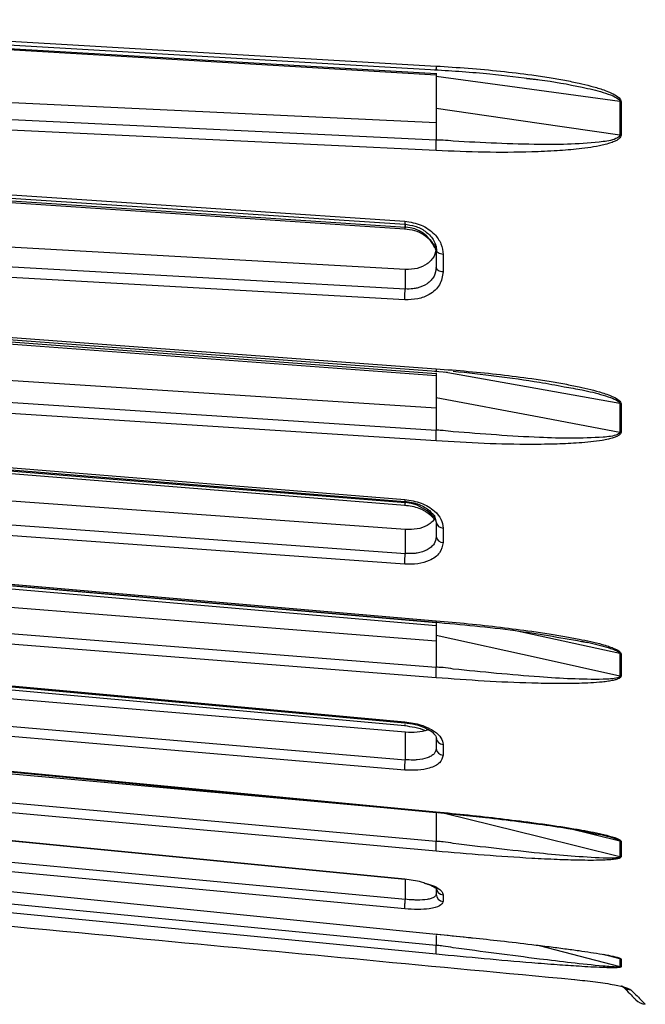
# Model space of a CAD drawing. Header units: millimetres. Extents: x -98 to 190, y -122 to 122.
# Tile 2 of 17: x -46 to -5, y -122 to -58. Entities that reach past the tile are written whole.
import ezdxf

# ---------------------------------------------------------------- set-up
doc = ezdxf.new("R2010")
doc.units = ezdxf.units.MM

msp = doc.modelspace()

# ---------------------------------------------------------------- linework, layer by layer
at = {"color": 7, "linetype": 'Continuous', "lineweight": 25}
for p, q in [((-69.741, -58.127), (-18.5, -61.146)), ((-18.603, -61.208), (-18.501, -61.216)), ((-18.5, -61.11), (-18.5, -61.343)), ((-18.5, -61.151), (-18.5, -61.146)), ((-18.5, -64.347), (-69.458, -61.916)), ((-12.636, -61.456), (-12.215, -61.503)), ((-69.741, -63.001), (-18.5, -65.446)), ((-6.59, -62.966), (-6.59, -65.126)), ((-18.5, -65.452), (-18.5, -65.446)), ((-20.5, -71.121), (-20.5, -70.933)), ((-20.5, -73.858), (-69.458, -71.094)), ((-18.597, -72.174), (-18.5, -72.579)), ((-18.5, -72.579), (-18.5, -72.7)), ((-18.05, -72.881), (-18.05, -74.02)), ((-69.741, -76.802), (-18.5, -80.605)), ((-18.5, -82.863), (-69.458, -79.569)), ((-18.607, -80.459), (-17.779, -80.534)), ((-69.741, -80.964), (-18.5, -84.278)), ((-18.5, -80.613), (-18.5, -80.605)), ((-6.59, -82.566), (-6.59, -84.412)), ((-18.5, -84.286), (-18.5, -84.278)), ((-20.5, -90.736), (-69.458, -87.203)), ((-18.635, -89.79), (-18.5, -90.264)), ((-18.05, -90.639), (-18.05, -91.578)), ((-69.741, -92.333), (-18.5, -96.765)), ((-18.5, -97.986), (-69.458, -93.964)), ((-69.741, -95.614), (-18.5, -99.66)), ((-18.5, -96.774), (-18.5, -96.765)), ((-9.067, -97.998), (-8.698, -98.059)), ((-6.59, -98.786), (-6.59, -100.242)), ((-18.5, -99.669), (-18.5, -99.66)), ((-20.5, -103.898), (-69.458, -99.742)), ((-18.783, -109.073), (-69.458, -104.513)), ((-18.05, -104.686), (-18.05, -105.386)), ((-69.741, -106.348), (-18.5, -110.961)), ((-6.59, -110.962), (-10.011, -110.128)), ((-18.5, -110.972), (-18.5, -110.961)), ((-6.59, -110.962), (-6.59, -111.968)), ((-69.741, -112.729), (-18.5, -117.72)), ((-18.05, -114.447), (-18.05, -114.88)), ((-18.616, -116.978), (-16.144, -117.238)), ((-18.5, -117.731), (-18.5, -117.72)), ((-11.826, -117.73), (-6.59, -119.11)), ((-6.59, -118.595), (-7.656, -118.316)), ((-6.59, -118.595), (-6.59, -119.11)), ((-6.397, -120.418), (-6.346, -120.445))]:
    msp.add_line(p, q, dxfattribs=at)
at = {"color": 7, "linetype": 'Continuous', "lineweight": 25, "flags": 128}
for points in [[(-69.787, -57.645), (-41.345, -59.315), (-18.5, -60.656)], [(-69.77, -57.892), (-44.779, -59.358), (-18.501, -60.9)], [(-69.764, -58.194), (-44.779, -59.666), (-18.503, -61.214)], [(-6.59, -62.966), (-13.26, -62.057), (-18.5, -61.343)], [(-6.51, -62.973), (-6.51, -63.245), (-6.51, -63.516), (-6.51, -63.787), (-6.51, -64.057), (-6.51, -64.327), (-6.51, -64.596), (-6.51, -64.865), (-6.51, -65.134)], [(-18.5, -66.14), (-47.499, -64.757), (-69.787, -63.695)], [(-18.5, -63.381), (-11.83, -64.358), (-6.59, -65.126)], [(-69.787, -67.435), (-42.47, -69.257), (-20.548, -70.719)], [(-69.772, -67.641), (-45.778, -69.241), (-20.531, -70.924)], [(-69.769, -67.923), (-45.778, -69.528), (-20.532, -71.217)], [(-69.741, -67.827), (-42.166, -69.672), (-20.5, -71.121)], [(-69.741, -72.34), (-42.166, -73.898), (-20.5, -75.121)], [(-18.05, -72.881), (-18.14, -72.87), (-18.225, -72.85), (-18.303, -72.82), (-18.371, -72.783), (-18.426, -72.738), (-18.467, -72.688), (-18.492, -72.635), (-18.5, -72.579)], [(-20.548, -75.824), (-48.379, -74.254), (-69.787, -73.045)], [(-20.5, -75.121), (-20.5, -74.414), (-20.5, -73.858)], [(-18.05, -74.02), (-18.14, -74.01), (-18.225, -73.989), (-18.303, -73.959), (-18.371, -73.921), (-18.426, -73.875), (-18.467, -73.825), (-18.492, -73.77), (-18.5, -73.714)], [(-69.787, -76.504), (-41.345, -78.61), (-18.5, -80.301)], [(-69.774, -76.671), (-44.783, -78.521), (-18.5, -80.466)], [(-69.773, -76.931), (-44.783, -78.786), (-18.5, -80.737)], [(-6.59, -82.566), (-13.26, -81.366), (-17.996, -80.514)], [(-18.5, -84.987), (-47.499, -83.113), (-69.787, -81.673)], [(-18.5, -82.165), (-11.83, -83.423), (-6.59, -84.412)], [(-6.51, -82.576), (-6.51, -82.809), (-6.51, -83.041), (-6.51, -83.273), (-6.51, -83.504), (-6.51, -83.734), (-6.51, -83.964), (-6.51, -84.193), (-6.51, -84.422)], [(-69.787, -84.814), (-42.47, -87.016), (-20.548, -88.783)], [(-69.776, -84.945), (-45.782, -86.879), (-20.535, -88.913)], [(-69.776, -85.18), (-45.782, -87.118), (-20.536, -89.157)], [(-69.741, -85.015), (-42.166, -87.243), (-20.5, -88.993)], [(-69.741, -88.733), (-42.166, -90.724), (-20.5, -92.287)], [(-20.548, -92.991), (-48.379, -90.983), (-69.787, -89.438)], [(-18.67, -89.966), (-18.829, -89.75), (-19.088, -89.515), (-19.737, -89.165), (-20.012, -89.078), (-20.5, -88.993), (-20.5, -88.993), (-20.5, -88.993)], [(-20.5, -92.287), (-20.5, -91.418), (-20.5, -90.736)], [(-69.787, -92.23), (-41.345, -94.686), (-18.5, -96.659)], [(-69.778, -92.328), (-44.787, -94.486), (-18.501, -96.755)], [(-69.778, -92.536), (-44.787, -94.698), (-18.5, -96.971)], [(-18.5, -100.355), (-47.499, -98.067), (-69.787, -96.307)], [(-18.5, -97.585), (-11.83, -99.073), (-6.59, -100.242)], [(-6.59, -98.786), (-13.26, -97.344), (-13.607, -97.269)], [(-69.787, -98.721), (-42.47, -101.212), (-20.548, -103.212)], [(-69.78, -98.789), (-45.785, -100.977), (-20.539, -103.279)], [(-69.78, -98.967), (-45.785, -101.159), (-20.54, -103.464)], [(-6.51, -98.798), (-6.51, -98.982), (-6.51, -99.166), (-6.51, -99.349), (-6.51, -99.531), (-6.51, -99.713), (-6.51, -99.894), (-6.51, -100.074), (-6.51, -100.254)], [(-69.741, -101.494), (-42.166, -103.836), (-20.5, -105.675)], [(-20.548, -106.35), (-48.379, -103.987), (-69.787, -102.169)], [(-20.5, -105.675), (-20.5, -104.68), (-20.5, -103.898)], [(-69.787, -104.18), (-41.345, -106.886), (-18.5, -109.06)], [(-69.781, -104.222), (-44.79, -106.599), (-18.501, -109.1)], [(-18.5, -111.615), (-47.499, -109.005), (-69.787, -106.999)], [(-69.787, -108.586), (-42.47, -111.265), (-20.548, -113.415)], [(-69.782, -108.604), (-45.788, -110.957), (-20.542, -113.433)], [(-17.881, -109.163), (-11.83, -110.666), (-6.59, -111.968)], [(-69.741, -110.099), (-42.166, -112.696), (-20.5, -114.737)], [(-20.548, -115.355), (-48.379, -112.734), (-69.787, -110.717)], [(-6.51, -110.975), (-6.51, -111.103), (-6.51, -111.231), (-6.51, -111.358), (-6.51, -111.484), (-6.51, -111.61), (-6.51, -111.735), (-6.51, -111.858), (-6.51, -111.982)], [(-69.787, -111.865), (-41.345, -114.711), (-18.5, -116.995)], [(-18.5, -118.305), (-47.499, -115.48), (-69.787, -113.31)], [(-20.5, -114.737), (-20.5, -113.657), (-20.5, -113.435)], [(-6.51, -118.609), (-6.51, -118.676), (-6.51, -118.743), (-6.51, -118.808), (-6.51, -118.873), (-6.51, -118.937), (-6.51, -119.001), (-6.51, -119.063), (-6.51, -119.125)], [(-9.535, -119.946), (-9.53, -119.956), (-9.523, -119.95), (-9.519, -119.941)]]:
    msp.add_lwpolyline(points, dxfattribs=at)
at = {"color": 7, "linetype": 'Continuous', "lineweight": 25}
for centre, radius, start, end in [((-6.462, -62.046), 0.929, 262.11578, 267.03721), ((-20.562, -73.232), 2.112, 21.58501, 88.30517), ((-6.462, -81.862), 0.715, 259.6979, 266.10898), ((-18.067, -90.202), 0.437, 188.15456, 272.22511), ((-18.065, -91.139), 0.439, 187.82073, 271.97747), ((-6.461, -98.196), 0.604, 257.7184, 265.33747), ((-18.038, -104.223), 0.463, 183.72427, 268.45676), ((-18.036, -104.922), 0.465, 183.53231, 268.26689), ((-6.461, -110.435), 0.542, 256.24743, 264.75604), ((-18.015, -113.963), 0.486, 181.26198, 265.81294), ((-18.014, -114.395), 0.487, 181.16279, 265.69609), ((-6.461, -118.101), 0.511, 255.33252, 264.39047), ((-5.787, -119.645), 0.976, 235.67231, 265.23131), ((-4.839, -120.559), 1, 225, 264.25681)]:
    msp.add_arc(centre, radius, start, end, dxfattribs=at)
for points, knots in [([(-18.5, -60.656), (-17.806, -60.699), (-16.414, -60.785), (-14.347, -60.976), (-12.6, -61.185), (-11.212, -61.39), (-10.189, -61.567), (-9.288, -61.75), (-8.478, -61.943), (-7.843, -62.129), (-7.355, -62.306), (-6.978, -62.476), (-6.695, -62.647), (-6.532, -62.84), (-6.517, -62.931), (-6.51, -62.973)], [0, 0, 0, 0, 0.167566, 0.336422, 0.499725, 0.590815, 0.673973, 0.749281, 0.811617, 0.874194, 0.908303, 0.936935, 0.974643, 0.98828, 1, 1, 1, 1]), ([(-18.5, -60.656), (-18.5, -60.707), (-18.5, -60.811), (-18.5, -60.894), (-18.5, -60.908), (-18.5, -60.887), (-18.5, -60.855), (-18.5, -60.838)], [0, 0, 0, 0, 0.24405, 0.499443, 0.71532, 0.849175, 1, 1, 1, 1]), ([(-18.603, -60.894), (-17.406, -60.969), (-15.22, -61.106), (-13.041, -61.386), (-12.055, -61.513)], [0, 0, 0, 0, 0.547213, 1, 1, 1, 1]), ([(-18.5, -61.343), (-18.5, -61.725), (-18.5, -62.408), (-18.5, -63.084), (-18.5, -63.381)], [0, 0, 0, 0, 0.559999, 1, 1, 1, 1]), ([(-12.215, -61.503), (-12.076, -61.518), (-11.009, -61.634), (-9.49, -61.916), (-7.898, -62.281), (-7.136, -62.537), (-6.787, -62.712), (-6.649, -62.829), (-6.598, -62.906), (-6.593, -62.946), (-6.59, -62.966)], [0, 0, 0, 0, 0.071054, 0.54475, 0.77982, 0.895185, 0.95064, 0.976454, 0.988473, 1, 1, 1, 1]), ([(-18.5, -63.381), (-18.5, -63.467), (-18.5, -63.637), (-18.5, -64.015), (-18.5, -64.509), (-18.5, -65.062), (-18.5, -65.317), (-18.5, -65.445)], [0, 0, 0, 0, 0.125465, 0.251186, 0.500358, 0.750057, 1, 1, 1, 1]), ([(-6.51, -65.134), (-6.517, -65.175), (-6.532, -65.263), (-6.642, -65.38), (-6.803, -65.488), (-7.04, -65.596), (-7.355, -65.701), (-7.843, -65.824), (-8.478, -65.939), (-9.452, -66.062), (-10.727, -66.169), (-12.78, -66.257), (-15.397, -66.269), (-17.466, -66.183), (-18.5, -66.14)], [0, 0, 0, 0, 0.011715, 0.02535, 0.042264, 0.063186, 0.091791, 0.125922, 0.188493, 0.250824, 0.366653, 0.500345, 0.750124, 1, 1, 1, 1]), ([(-6.59, -65.126), (-6.593, -65.145), (-6.598, -65.184), (-6.649, -65.253), (-6.96, -65.46), (-8.729, -65.722), (-12.257, -65.8), (-15.523, -65.628), (-17.396, -65.529)], [0, 0, 0, 0, 0.006129, 0.01252, 0.026246, 0.116739, 0.493304, 1, 1, 1, 1]), ([(-6.51, -65.134), (-6.525, -65.133), (-6.552, -65.131), (-6.578, -65.128), (-6.59, -65.126)], [0, 0, 0, 0, 0.559968, 1, 1, 1, 1]), ([(-18.5, -66.14), (-18.5, -66.084), (-18.5, -65.997), (-18.5, -65.866), (-18.5, -65.783), (-18.5, -65.708), (-18.501, -65.632), (-18.5, -65.535), (-18.5, -65.481), (-18.5, -65.452)], [0, 0, 0, 0, 0.242415, 0.371253, 0.501733, 0.564129, 0.671423, 0.819818, 1, 1, 1, 1]), ([(-18.429, -65.457), (-18.441, -65.456), (-18.464, -65.454), (-18.488, -65.452), (-18.5, -65.451)], [0, 0, 0, 0, 0.5000009, 1, 1, 1, 1]), ([(-17.396, -65.529), (-17.617, -65.507), (-17.958, -65.472), (-18.306, -65.461), (-18.429, -65.457)], [0, 0, 0, 0, 0.64599, 1, 1, 1, 1]), ([(-20.549, -70.924), (-20.325, -70.953), (-19.846, -71.014), (-19.294, -71.296), (-18.917, -71.618), (-18.679, -71.915), (-18.595, -72.134), (-18.553, -72.243)], [0, 0, 0, 0, 0.244762, 0.524673, 0.67828, 0.840113, 1, 1, 1, 1]), ([(-20.548, -70.719), (-20.18, -70.78), (-19.447, -70.901), (-18.626, -71.492), (-18.137, -72.184), (-18.079, -72.649), (-18.05, -72.881)], [0, 0, 0, 0, 0.280377, 0.559712, 0.779882, 1, 1, 1, 1]), ([(-20.548, -70.719), (-20.547, -70.766), (-20.547, -70.839), (-20.541, -70.896), (-20.535, -70.923), (-20.527, -70.928), (-20.516, -70.91), (-20.506, -70.861), (-20.5, -70.829)], [0, 0, 0, 0, 0.239379, 0.368293, 0.499962, 0.631636, 0.760566, 1, 1, 1, 1]), ([(-20.549, -71.217), (-20.334, -71.244), (-19.888, -71.3), (-19.275, -71.59), (-18.764, -72.021), (-18.615, -72.373), (-18.539, -72.554)], [0, 0, 0, 0, 0.226995, 0.4698137, 0.7278054, 1, 1, 1, 1]), ([(-20.548, -71.014), (-20.547, -71.061), (-20.547, -71.133), (-20.542, -71.19), (-20.535, -71.216), (-20.528, -71.221), (-20.516, -71.202), (-20.506, -71.153), (-20.5, -71.121)], [0, 0, 0, 0, 0.2394117, 0.3683318, 0.5000003, 0.6316688, 0.7605887, 1, 1, 1, 1]), ([(-18.5, -72.418), (-18.528, -72.618), (-18.569, -72.921), (-18.822, -73.27), (-19.156, -73.57), (-19.717, -73.838), (-20.239, -73.851), (-20.5, -73.858)], [0, 0, 0, 0, 0.242837, 0.37006, 0.500846, 0.750309, 1, 1, 1, 1]), ([(-18.553, -72.243), (-18.55, -72.25), (-18.492, -72.377), (-18.492, -72.508), (-18.493, -72.631)], [0, 0, 0, 0, 0.055804, 1, 1, 1, 1]), ([(-18.5, -72.579), (-18.5, -72.792), (-18.5, -73.171), (-18.5, -73.548), (-18.5, -73.714)], [0, 0, 0, 0, 0.56, 1, 1, 1, 1]), ([(-18.05, -74.02), (-18.097, -74.307), (-18.192, -74.88), (-18.861, -75.481), (-19.683, -75.811), (-20.259, -75.82), (-20.548, -75.824)], [0, 0, 0, 0, 0.27982, 0.559169, 0.779392, 1, 1, 1, 1]), ([(-18.5, -73.714), (-18.527, -73.913), (-18.569, -74.216), (-18.821, -74.561), (-19.155, -74.857), (-19.58, -75.042), (-20.074, -75.129), (-20.336, -75.134), (-20.5, -75.121), (-20.5, -75.121)], [0, 0, 0, 0, 0.241554, 0.368683, 0.499786, 0.749213, 0.84233, 0.999996, 1, 1, 1, 1]), ([(-20.548, -75.824), (-20.547, -75.771), (-20.547, -75.69), (-20.542, -75.56), (-20.535, -75.457), (-20.528, -75.356), (-20.516, -75.235), (-20.506, -75.166), (-20.5, -75.121)], [0, 0, 0, 0, 0.239412, 0.368332, 0.5, 0.631669, 0.760589, 1, 1, 1, 1]), ([(-18.5, -80.301), (-17.806, -80.354), (-16.414, -80.461), (-14.347, -80.675), (-12.6, -80.895), (-11.212, -81.105), (-10.189, -81.281), (-9.288, -81.46), (-8.478, -81.645), (-7.843, -81.82), (-7.355, -81.983), (-6.978, -82.138), (-6.695, -82.291), (-6.532, -82.461), (-6.517, -82.54), (-6.51, -82.576)], [0, 0, 0, 0, 0.167566, 0.336422, 0.499725, 0.590815, 0.673973, 0.749281, 0.811617, 0.874194, 0.908303, 0.936935, 0.974643, 0.98828, 1, 1, 1, 1]), ([(-18.5, -80.301), (-18.5, -80.342), (-18.5, -80.426), (-18.5, -80.474), (-18.5, -80.464), (-18.5, -80.463)], [0, 0, 0, 0, 0.459957, 0.941293, 1, 1, 1, 1]), ([(-17.396, -80.455), (-15.526, -80.658), (-13.118, -80.92), (-10.731, -81.368), (-10.199, -81.467)], [0, 0, 0, 0, 0.77689, 1, 1, 1, 1]), ([(-18.5, -80.573), (-18.5, -80.85), (-18.5, -81.385), (-18.5, -81.912), (-18.5, -82.165)], [0, 0, 0, 0, 0.51893, 1, 1, 1, 1]), ([(-18.5, -81.677), (-18.5, -81.777), (-18.5, -81.932), (-18.5, -82.191), (-18.5, -82.461), (-18.5, -82.799), (-18.5, -83.006), (-18.5, -83.11)], [0, 0, 0, 0, 0.238252, 0.369358, 0.500716, 0.750235, 1, 1, 1, 1]), ([(-10.199, -81.467), (-9.809, -81.534), (-8.96, -81.679), (-7.899, -81.936), (-7.136, -82.18), (-6.787, -82.342), (-6.649, -82.446), (-6.598, -82.514), (-6.593, -82.549), (-6.59, -82.566)], [0, 0, 0, 0, 0.305256, 0.663991, 0.840045, 0.924673, 0.964067, 0.98241, 1, 1, 1, 1]), ([(-18.5, -82.165), (-18.5, -82.239), (-18.5, -82.387), (-18.5, -82.738), (-18.5, -83.224), (-18.5, -83.812), (-18.5, -84.122), (-18.5, -84.278)], [0, 0, 0, 0, 0.125465, 0.251186, 0.500358, 0.750057, 1, 1, 1, 1]), ([(-18.5, -84.987), (-18.5, -84.938), (-18.5, -84.862), (-18.5, -84.737), (-18.5, -84.653), (-18.5, -84.576), (-18.501, -84.495), (-18.5, -84.388), (-18.5, -84.322), (-18.5, -84.286)], [0, 0, 0, 0, 0.242415, 0.371253, 0.501733, 0.564129, 0.671423, 0.819818, 1, 1, 1, 1]), ([(-18.429, -84.292), (-18.441, -84.291), (-18.464, -84.289), (-18.488, -84.286), (-18.5, -84.285)], [0, 0, 0, 0, 0.500001, 1, 1, 1, 1]), ([(-17.396, -84.388), (-17.617, -84.359), (-17.958, -84.314), (-18.306, -84.298), (-18.429, -84.292)], [0, 0, 0, 0, 0.64599, 1, 1, 1, 1]), ([(-6.51, -84.422), (-6.517, -84.457), (-6.532, -84.532), (-6.642, -84.628), (-6.803, -84.716), (-7.04, -84.802), (-7.355, -84.884), (-7.843, -84.977), (-8.478, -85.059), (-9.452, -85.14), (-10.727, -85.2), (-12.78, -85.225), (-15.397, -85.172), (-17.466, -85.049), (-18.5, -84.987)], [0, 0, 0, 0, 0.011715, 0.02535, 0.042264, 0.063186, 0.091791, 0.125922, 0.188493, 0.250824, 0.366653, 0.500345, 0.750124, 1, 1, 1, 1]), ([(-6.59, -84.412), (-6.593, -84.428), (-6.598, -84.461), (-6.649, -84.518), (-6.96, -84.683), (-8.729, -84.846), (-12.257, -84.793), (-15.523, -84.536), (-17.396, -84.388)], [0, 0, 0, 0, 0.006129, 0.01252, 0.026246, 0.116739, 0.493304, 1, 1, 1, 1]), ([(-6.51, -84.422), (-6.525, -84.421), (-6.552, -84.419), (-6.578, -84.414), (-6.59, -84.412)], [0, 0, 0, 0, 0.559968, 1, 1, 1, 1]), ([(-20.548, -88.783), (-20.18, -88.843), (-19.447, -88.962), (-18.626, -89.474), (-18.137, -90.061), (-18.079, -90.446), (-18.05, -90.639)], [0, 0, 0, 0, 0.280377, 0.559712, 0.779882, 1, 1, 1, 1]), ([(-20.548, -88.783), (-20.547, -88.82), (-20.547, -88.877), (-20.541, -88.91), (-20.538, -88.911), (-20.536, -88.912)], [0, 0, 0, 0, 0.508887, 0.782941, 1, 1, 1, 1]), ([(-20.558, -89.156), (-20.392, -89.175), (-20.073, -89.211), (-19.524, -89.377), (-19.022, -89.647), (-18.707, -89.947), (-18.63, -90.088), (-18.607, -90.129)], [0, 0, 0, 0, 0.186875, 0.358768, 0.657092, 0.899584, 1, 1, 1, 1]), ([(-20.557, -88.912), (-20.39, -88.931), (-20.063, -88.968), (-19.615, -89.108), (-19.239, -89.288), (-18.854, -89.55), (-18.701, -89.773), (-18.604, -89.915)], [0, 0, 0, 0, 0.194277, 0.378449, 0.552909, 0.717415, 1, 1, 1, 1]), ([(-20.548, -89.028), (-20.547, -89.065), (-20.547, -89.123), (-20.542, -89.155), (-20.535, -89.16), (-20.528, -89.144), (-20.516, -89.1), (-20.506, -89.035), (-20.5, -88.993)], [0, 0, 0, 0, 0.239412, 0.368332, 0.5, 0.631669, 0.760589, 1, 1, 1, 1]), ([(-18.597, -89.924), (-18.609, -89.976), (-18.639, -90.113), (-18.825, -90.297), (-19.154, -90.536), (-19.718, -90.74), (-20.239, -90.737), (-20.5, -90.736)], [0, 0, 0, 0, 0.0953028, 0.2473146, 0.4035852, 0.7016562, 1, 1, 1, 1]), ([(-18.5, -90.264), (-18.5, -90.439), (-18.5, -90.753), (-18.5, -91.063), (-18.5, -91.199)], [0, 0, 0, 0, 0.56, 1, 1, 1, 1]), ([(-18.5, -91.199), (-18.527, -91.362), (-18.569, -91.61), (-18.821, -91.884), (-19.155, -92.116), (-19.58, -92.253), (-20.074, -92.308), (-20.336, -92.303), (-20.5, -92.287), (-20.5, -92.287)], [0, 0, 0, 0, 0.241554, 0.368683, 0.499786, 0.749213, 0.84233, 0.999996, 1, 1, 1, 1]), ([(-18.05, -91.578), (-18.097, -91.812), (-18.192, -92.281), (-18.861, -92.754), (-19.683, -93.002), (-20.259, -92.994), (-20.548, -92.991)], [0, 0, 0, 0, 0.27982, 0.559169, 0.779392, 1, 1, 1, 1]), ([(-20.548, -92.991), (-20.547, -92.946), (-20.547, -92.876), (-20.542, -92.754), (-20.535, -92.654), (-20.528, -92.551), (-20.516, -92.421), (-20.506, -92.34), (-20.5, -92.288)], [0, 0, 0, 0, 0.2394117, 0.3683318, 0.5000003, 0.6316688, 0.7605887, 1, 1, 1, 1]), ([(-18.611, -96.746), (-16.864, -96.901), (-13.663, -97.185), (-10.503, -97.744), (-9.067, -97.998)], [0, 0, 0, 0, 0.545574, 1, 1, 1, 1]), ([(-18.5, -96.659), (-17.806, -96.72), (-16.414, -96.844), (-14.347, -97.07), (-12.6, -97.294), (-11.212, -97.499), (-10.189, -97.668), (-9.288, -97.835), (-8.478, -98.004), (-7.843, -98.161), (-7.355, -98.304), (-6.978, -98.438), (-6.695, -98.567), (-6.532, -98.706), (-6.517, -98.769), (-6.51, -98.798)], [0, 0, 0, 0, 0.167566, 0.336422, 0.499725, 0.590815, 0.673973, 0.749281, 0.811617, 0.874194, 0.908303, 0.936935, 0.974643, 0.98828, 1, 1, 1, 1]), ([(-18.5, -96.659), (-18.5, -96.692), (-18.5, -96.755), (-18.5, -96.751), (-18.5, -96.75)], [0, 0, 0, 0, 0.531474, 1, 1, 1, 1]), ([(-18.5, -96.769), (-18.5, -96.842), (-18.5, -97.117), (-18.5, -97.386), (-18.5, -97.585)], [0, 0, 0, 0, 0.261978, 1, 1, 1, 1]), ([(-18.5, -96.876), (-18.5, -96.907), (-18.5, -96.955), (-18.5, -96.974), (-18.5, -96.97), (-18.5, -96.969)], [0, 0, 0, 0, 0.542247, 0.830441, 1, 1, 1, 1]), ([(-18.5, -96.941), (-18.5, -96.97), (-18.5, -97.046), (-18.5, -97.216), (-18.5, -97.475), (-18.5, -97.822), (-18.5, -98.058), (-18.5, -98.176)], [0, 0, 0, 0, 0.097469, 0.252805, 0.408441, 0.704075, 1, 1, 1, 1]), ([(-18.5, -97.585), (-18.5, -97.644), (-18.5, -97.763), (-18.5, -98.073), (-18.5, -98.532), (-18.5, -99.132), (-18.5, -99.483), (-18.5, -99.659)], [0, 0, 0, 0, 0.125465, 0.251186, 0.500358, 0.750057, 1, 1, 1, 1]), ([(-9.064, -97.982), (-9.053, -97.984), (-8.584, -98.069), (-7.899, -98.237), (-7.136, -98.459), (-6.787, -98.601), (-6.649, -98.689), (-6.598, -98.745), (-6.593, -98.772), (-6.59, -98.786)], [0, 0, 0, 0, 0.01236, 0.522333, 0.77261, 0.892916, 0.948918, 0.974994, 1, 1, 1, 1]), ([(-18.5, -100.355), (-18.5, -100.315), (-18.5, -100.253), (-18.5, -100.138), (-18.5, -100.058), (-18.5, -99.981), (-18.501, -99.899), (-18.5, -99.786), (-18.5, -99.71), (-18.5, -99.669)], [0, 0, 0, 0, 0.242415, 0.371253, 0.501733, 0.564129, 0.671423, 0.819818, 1, 1, 1, 1]), ([(-18.429, -99.677), (-18.441, -99.675), (-18.464, -99.673), (-18.488, -99.67), (-18.5, -99.669)], [0, 0, 0, 0, 0.5000009, 1, 1, 1, 1]), ([(-17.396, -99.793), (-17.617, -99.758), (-17.958, -99.703), (-18.306, -99.684), (-18.429, -99.677)], [0, 0, 0, 0, 0.64599, 1, 1, 1, 1]), ([(-6.51, -100.254), (-6.517, -100.281), (-6.532, -100.34), (-6.642, -100.412), (-6.803, -100.476), (-7.04, -100.537), (-7.355, -100.592), (-7.843, -100.651), (-8.478, -100.697), (-9.452, -100.733), (-10.727, -100.743), (-12.78, -100.704), (-15.397, -100.588), (-17.466, -100.433), (-18.5, -100.355)], [0, 0, 0, 0, 0.011715, 0.02535, 0.042264, 0.063186, 0.091791, 0.125922, 0.188493, 0.250824, 0.366653, 0.500345, 0.750124, 1, 1, 1, 1]), ([(-6.59, -100.242), (-6.593, -100.255), (-6.598, -100.28), (-6.649, -100.323), (-6.96, -100.44), (-8.729, -100.497), (-12.257, -100.314), (-15.523, -99.983), (-17.396, -99.793)], [0, 0, 0, 0, 0.006129, 0.01252, 0.026246, 0.116739, 0.493304, 1, 1, 1, 1]), ([(-6.51, -100.254), (-6.525, -100.253), (-6.552, -100.25), (-6.578, -100.245), (-6.59, -100.242)], [0, 0, 0, 0, 0.559968, 1, 1, 1, 1]), ([(-20.565, -103.28), (-20.325, -103.311), (-19.815, -103.378), (-19.249, -103.584), (-18.875, -103.791), (-18.653, -103.969), (-18.508, -104.155), (-18.498, -104.27), (-18.493, -104.328)], [0, 0, 0, 0, 0.211053, 0.449722, 0.57902, 0.71384, 0.854362, 1, 1, 1, 1]), ([(-20.565, -103.465), (-20.338, -103.495), (-19.871, -103.556), (-19.406, -103.696), (-19.248, -103.778), (-19.237, -103.784)], [0, 0, 0, 0, 0.467388, 0.962099, 1, 1, 1, 1]), ([(-20.548, -103.212), (-20.18, -103.268), (-19.447, -103.381), (-18.626, -103.793), (-18.137, -104.25), (-18.079, -104.541), (-18.05, -104.686)], [0, 0, 0, 0, 0.280377, 0.559712, 0.779882, 1, 1, 1, 1]), ([(-20.548, -103.212), (-20.547, -103.238), (-20.547, -103.277), (-20.542, -103.286), (-20.539, -103.279), (-20.539, -103.277)], [0, 0, 0, 0, 0.58878, 0.905859, 1, 1, 1, 1]), ([(-20.548, -103.397), (-20.547, -103.423), (-20.547, -103.462), (-20.543, -103.471), (-20.54, -103.464), (-20.54, -103.462)], [0, 0, 0, 0, 0.590257, 0.908103, 1, 1, 1, 1]), ([(-20.539, -103.277), (-20.537, -103.275), (-20.534, -103.269), (-20.529, -103.245), (-20.527, -103.231)], [0, 0, 0, 0, 0.414958, 1, 1, 1, 1]), ([(-19.02, -103.717), (-19.043, -103.728), (-19.226, -103.822), (-19.724, -103.924), (-20.241, -103.907), (-20.5, -103.898)], [0, 0, 0, 0, 0.064298, 0.531935, 1, 1, 1, 1]), ([(-18.5, -104.253), (-18.5, -104.384), (-18.5, -104.618), (-18.5, -104.849), (-18.5, -104.95)], [0, 0, 0, 0, 0.56, 1, 1, 1, 1]), ([(-18.05, -105.386), (-18.097, -105.559), (-18.192, -105.903), (-18.861, -106.23), (-19.683, -106.386), (-20.259, -106.362), (-20.548, -106.35)], [0, 0, 0, 0, 0.27982, 0.559169, 0.779392, 1, 1, 1, 1]), ([(-18.5, -104.95), (-18.527, -105.07), (-18.569, -105.253), (-18.821, -105.446), (-19.155, -105.603), (-19.58, -105.687), (-20.074, -105.707), (-20.336, -105.694), (-20.5, -105.675), (-20.5, -105.675)], [0, 0, 0, 0, 0.241554, 0.368683, 0.499786, 0.749213, 0.84233, 0.999996, 1, 1, 1, 1]), ([(-20.548, -106.35), (-20.547, -106.315), (-20.547, -106.261), (-20.542, -106.151), (-20.535, -106.057), (-20.528, -105.956), (-20.516, -105.824), (-20.506, -105.734), (-20.5, -105.676)], [0, 0, 0, 0, 0.239412, 0.368332, 0.5, 0.631669, 0.760589, 1, 1, 1, 1]), ([(-18.614, -109.088), (-17.511, -109.197), (-15.693, -109.377), (-13.435, -109.648), (-11.651, -109.883), (-9.765, -110.144), (-8.35, -110.437), (-7.552, -110.602)], [0, 0, 0, 0, 0.2967176, 0.489175, 0.6081718, 0.7790968, 1, 1, 1, 1]), ([(-18.5, -109.06), (-17.806, -109.127), (-16.414, -109.261), (-14.347, -109.492), (-12.6, -109.71), (-11.212, -109.902), (-10.189, -110.055), (-9.288, -110.204), (-8.478, -110.351), (-7.843, -110.483), (-7.355, -110.601), (-6.978, -110.707), (-6.695, -110.807), (-6.532, -110.91), (-6.517, -110.954), (-6.51, -110.975)], [0, 0, 0, 0, 0.167566, 0.3364219, 0.4997246, 0.5908149, 0.6739727, 0.7492807, 0.8116173, 0.8741937, 0.9083026, 0.9369352, 0.9746426, 0.9882798, 1, 1, 1, 1]), ([(-18.5, -109.06), (-18.5, -109.083), (-18.5, -109.118), (-18.5, -109.097), (-18.5, -109.09)], [0, 0, 0, 0, 0.64988, 1, 1, 1, 1]), ([(-18.5, -109.098), (-18.5, -109.114), (-18.5, -109.175), (-18.5, -109.396), (-18.5, -109.805), (-18.5, -110.393), (-18.5, -110.772), (-18.5, -110.961)], [0, 0, 0, 0, 0.049167, 0.185856, 0.456768, 0.728251, 1, 1, 1, 1]), ([(-18.5, -111.615), (-18.5, -111.585), (-18.5, -111.54), (-18.5, -111.439), (-18.5, -111.366), (-18.5, -111.293), (-18.501, -111.213), (-18.5, -111.099), (-18.5, -111.017), (-18.5, -110.972)], [0, 0, 0, 0, 0.242415, 0.371253, 0.501733, 0.564129, 0.671423, 0.819818, 1, 1, 1, 1]), ([(-18.429, -110.981), (-18.441, -110.979), (-18.464, -110.976), (-18.488, -110.973), (-18.5, -110.971)], [0, 0, 0, 0, 0.500001, 1, 1, 1, 1]), ([(-17.396, -111.112), (-17.617, -111.072), (-17.958, -111.011), (-18.306, -110.988), (-18.429, -110.981)], [0, 0, 0, 0, 0.64599, 1, 1, 1, 1]), ([(-6.59, -111.968), (-6.593, -111.977), (-6.598, -111.994), (-6.649, -112.02), (-6.96, -112.085), (-8.729, -112.034), (-12.257, -111.729), (-15.523, -111.337), (-17.396, -111.112)], [0, 0, 0, 0, 0.006129, 0.01252, 0.026246, 0.116739, 0.493304, 1, 1, 1, 1]), ([(-7.567, -110.601), (-7.386, -110.646), (-7.101, -110.717), (-6.787, -110.823), (-6.649, -110.891), (-6.598, -110.932), (-6.593, -110.952), (-6.59, -110.962)], [0, 0, 0, 0, 0.477855, 0.754108, 0.882704, 0.942579, 1, 1, 1, 1]), ([(-6.51, -111.982), (-6.517, -112), (-6.532, -112.039), (-6.642, -112.085), (-6.803, -112.123), (-7.04, -112.156), (-7.355, -112.182), (-7.843, -112.204), (-8.478, -112.213), (-9.452, -112.201), (-10.727, -112.162), (-12.78, -112.06), (-15.397, -111.886), (-17.466, -111.705), (-18.5, -111.615)], [0, 0, 0, 0, 0.011715, 0.02535, 0.042264, 0.063186, 0.091791, 0.125922, 0.188493, 0.250824, 0.366653, 0.500345, 0.750124, 1, 1, 1, 1]), ([(-6.51, -111.982), (-6.525, -111.98), (-6.552, -111.977), (-6.578, -111.971), (-6.59, -111.968)], [0, 0, 0, 0, 0.559968, 1, 1, 1, 1]), ([(-20.548, -113.415), (-20.168, -113.461), (-19.642, -113.524), (-19.257, -113.67), (-19.15, -113.71)], [0, 0, 0, 0, 0.72202, 1, 1, 1, 1]), ([(-20.548, -113.415), (-20.547, -113.431), (-20.547, -113.452), (-20.543, -113.436), (-20.542, -113.431)], [0, 0, 0, 0, 0.708004, 1, 1, 1, 1]), ([(-19.27, -113.686), (-19.227, -113.698), (-19.062, -113.744), (-18.769, -113.859), (-18.498, -114.012), (-18.494, -114.042), (-18.493, -114.056)], [0, 0, 0, 0, 0.073874, 0.291074, 0.674723, 1, 1, 1, 1]), ([(-19.15, -113.71), (-18.963, -113.768), (-18.535, -113.902), (-18.142, -114.173), (-18.081, -114.356), (-18.05, -114.447)], [0, 0, 0, 0, 0.280196, 0.64014, 1, 1, 1, 1]), ([(-69.787, -114.229), (-58.688, -115.285), (-38.604, -117.195), (-18.52, -119.096), (-9.535, -119.946)], [0, 0, 0, 0, 0.55265, 1, 1, 1, 1]), ([(-18.5, -113.974), (-18.5, -114.056), (-18.5, -114.201), (-18.5, -114.343), (-18.5, -114.405)], [0, 0, 0, 0, 0.56, 1, 1, 1, 1]), ([(-20.548, -115.355), (-20.547, -115.331), (-20.547, -115.295), (-20.542, -115.203), (-20.535, -115.118), (-20.528, -115.024), (-20.516, -114.895), (-20.506, -114.799), (-20.5, -114.737)], [0, 0, 0, 0, 0.2394117, 0.3683318, 0.5000003, 0.6316688, 0.7605887, 1, 1, 1, 1]), ([(-18.05, -114.88), (-18.097, -114.984), (-18.192, -115.19), (-18.861, -115.357), (-19.683, -115.414), (-20.259, -115.375), (-20.548, -115.355)], [0, 0, 0, 0, 0.27982, 0.559169, 0.779392, 1, 1, 1, 1]), ([(-18.5, -114.405), (-18.527, -114.477), (-18.569, -114.587), (-18.821, -114.69), (-19.155, -114.768), (-19.58, -114.794), (-20.074, -114.779), (-20.336, -114.757), (-20.5, -114.737), (-20.5, -114.737)], [0, 0, 0, 0, 0.241554, 0.368683, 0.499786, 0.749213, 0.84233, 0.999996, 1, 1, 1, 1]), ([(-18.5, -116.995), (-18.5, -117.007), (-18.5, -117.022), (-18.5, -116.992), (-18.5, -116.985)], [0, 0, 0, 0, 0.789135, 1, 1, 1, 1]), ([(-18.5, -116.995), (-17.806, -117.064), (-17.019, -117.142), (-16.232, -117.228), (-16.139, -117.238)], [0, 0, 0, 0, 0.881011, 1, 1, 1, 1]), ([(-18.5, -117.082), (-18.5, -117.101), (-18.5, -117.298), (-18.5, -117.52), (-18.5, -117.72)], [0, 0, 0, 0, 0.097922, 1, 1, 1, 1]), ([(-16.139, -117.238), (-15.534, -117.303), (-14.254, -117.441), (-12.601, -117.634), (-11.212, -117.805), (-10.189, -117.938), (-9.288, -118.062), (-8.478, -118.18), (-7.842, -118.282), (-7.358, -118.369), (-7.066, -118.424), (-6.931, -118.459), (-6.891, -118.47)], [0, 0, 0, 0, 0.192631, 0.40776, 0.527759, 0.637308, 0.736516, 0.818636, 0.901072, 0.946006, 0.983725, 1, 1, 1, 1]), ([(-18.5, -118.305), (-18.5, -118.287), (-18.5, -118.26), (-18.5, -118.178), (-18.5, -118.115), (-18.5, -118.049), (-18.501, -117.974), (-18.5, -117.863), (-18.5, -117.778), (-18.5, -117.731)], [0, 0, 0, 0, 0.242415, 0.371253, 0.501733, 0.564129, 0.671423, 0.819818, 1, 1, 1, 1]), ([(-18.429, -117.741), (-18.441, -117.739), (-18.464, -117.736), (-18.488, -117.733), (-18.5, -117.731)], [0, 0, 0, 0, 0.5000009, 1, 1, 1, 1]), ([(-17.396, -117.883), (-17.617, -117.84), (-17.958, -117.773), (-18.306, -117.749), (-18.429, -117.741)], [0, 0, 0, 0, 0.64599, 1, 1, 1, 1]), ([(-6.59, -119.11), (-6.593, -119.114), (-6.598, -119.123), (-6.649, -119.132), (-6.96, -119.141), (-8.729, -118.984), (-12.257, -118.569), (-15.523, -118.133), (-17.396, -117.883)], [0, 0, 0, 0, 0.006129, 0.01252, 0.026246, 0.116739, 0.493304, 1, 1, 1, 1]), ([(-6.51, -119.125), (-6.517, -119.133), (-6.532, -119.152), (-6.642, -119.169), (-6.803, -119.179), (-7.04, -119.183), (-7.355, -119.179), (-7.843, -119.164), (-8.478, -119.134), (-9.452, -119.076), (-10.727, -118.989), (-12.78, -118.828), (-15.397, -118.603), (-17.466, -118.404), (-18.5, -118.305)], [0, 0, 0, 0, 0.011715, 0.02535, 0.042264, 0.063186, 0.091791, 0.125922, 0.188493, 0.250824, 0.366653, 0.500345, 0.750124, 1, 1, 1, 1]), ([(-7.059, -118.443), (-7.05, -118.445), (-6.937, -118.468), (-6.788, -118.508), (-6.649, -118.553), (-6.598, -118.579), (-6.593, -118.589), (-6.59, -118.595)], [0, 0, 0, 0, 0.044784, 0.550163, 0.785417, 0.894954, 1, 1, 1, 1]), ([(-6.891, -118.47), (-6.8, -118.491), (-6.661, -118.523), (-6.533, -118.574), (-6.517, -118.598), (-6.51, -118.609)], [0, 0, 0, 0, 0.499961, 0.768881, 1, 1, 1, 1]), ([(-6.51, -119.125), (-6.525, -119.123), (-6.552, -119.12), (-6.578, -119.113), (-6.59, -119.11)], [0, 0, 0, 0, 0.5599677, 1, 1, 1, 1]), ([(-9.535, -119.946), (-9.079, -119.993), (-8.171, -120.086), (-6.981, -120.27), (-6.126, -120.466), (-5.955, -120.566), (-5.868, -120.617)], [0, 0, 0, 0, 0.283027, 0.562917, 0.77996, 1, 1, 1, 1]), ([(-6.475, -120.336), (-6.177, -120.635), (-5.646, -121.166), (-5.576, -121.235), (-5.546, -121.266)], [0, 0, 0, 0, 0.5609743, 1, 1, 1, 1]), ([(-5.868, -120.617), (-5.597, -120.89), (-5.057, -121.435), (-4.978, -121.514), (-4.939, -121.554)], [0, 0, 0, 0, 0.501444, 1, 1, 1, 1])]:
    msp.add_open_spline(points, degree=3, knots=knots, dxfattribs=at)

doc.saveas('drawing.dxf')
